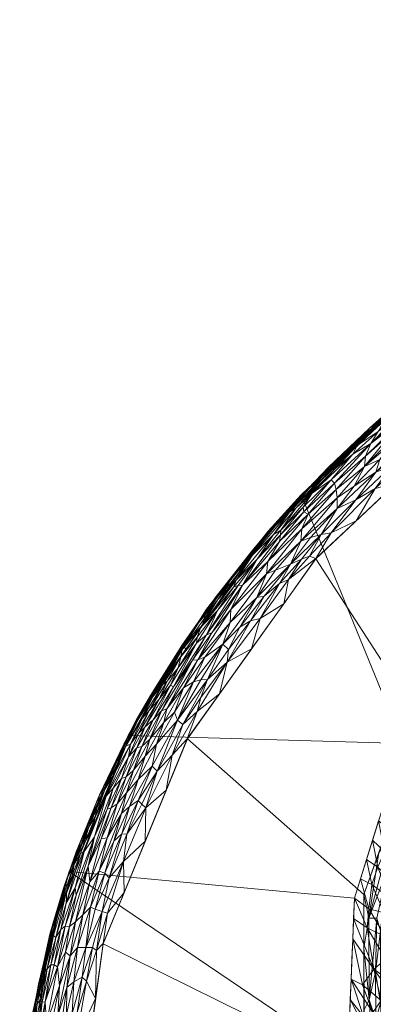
# Model space of a CAD drawing. Header units: millimetres. Extents: x -277 to 277, y 0 to 425.
# Tile 27 of 256: x -277 to -212, y 242 to 425. Entities that reach past the tile are written whole.
import ezdxf

# ---------------------------------------------------------------- set-up
doc = ezdxf.new("R2010")
doc.units = ezdxf.units.MM
doc.layers.add('A-GENM', color=13, linetype='Continuous')

# ---------------------------------------------------------------- blocks, each defined once
blk = doc.blocks.new('MODEL_CCAS0479-0080410R0 - MODEL_CCAS0479-0080410R0-461785-Preview')
at = {"layer": 'A-GENM', "lineweight": 9}
mesh = blk.add_polyface(dxfattribs=at)
corners = [(0, -425, -17), (0, -392.32, -17), (30.15, -390.89, -17), (60.03, -386.58, -17), (89.32, -379.29, -17), (117.63, -368.84, -17), (144.45, -355, -17), (169, -337.46, -17), (190.16, -315.96, -17), (206.27, -290.48, -17), (215.26, -261.73, -17), (216.52, -231.6, -17), (216.52, -201.42, -17), (216.52, -171.23, -17), (216.52, -141.05, -17), (216.52, -110.87, -17), (216.27, -108.67, -17), (215.52, -106.58, -17), (214.32, -104.71, -17), (212.72, -103.17, -17), (210.82, -102.02, -17), (208.71, -101.32, -17), (206.51, -101.09, -17), (0, -101.09, -17), (0, 0, -17), (27.58, -1.05, -17), (55.01, -4.22, -17), (82.11, -9.52, -17), (108.69, -16.98, -17), (134.53, -26.64, -17), (159.4, -38.56, -17), (183.05, -52.79, -17), (205.11, -69.37, -17), (225.18, -88.32, -17), (242.77, -109.57, -17), (257.34, -132.99, -17), (268.33, -158.31, -17), (275.17, -185.03, -17), (277.5, -212.5, -17), (275.17, -239.97, -17), (268.33, -266.68, -17), (257.35, -291.99, -17), (242.78, -315.42, -17), (225.19, -336.68, -17), (205.12, -355.62, -17), (183.06, -372.2, -17), (159.42, -386.43, -17), (134.54, -398.35, -17), (108.69, -408.02, -17), (82.11, -415.49, -17), (55.01, -420.78, -17), (27.58, -423.95, -17)]
mesh.append_faces([[corners[k] for k in face] for face in [(1, 51, 0)]], dxfattribs={"vtx0": -1})
mesh.append_faces([[corners[k] for k in face] for face in [(18, 33, 17), (21, 33, 20)]], dxfattribs={"vtx0": -1, "vtx1": -1})
mesh.append_faces([[corners[k] for k in face] for face in [(41, 9, 10, 40), (38, 11, 12, 37), (2, 50, 51, 1), (6, 46, 47), (13, 36, 37, 12), (14, 35, 36, 13), (34, 15, 16), (17, 33, 34, 16), (33, 18, 19), (33, 21, 22, 32), (30, 22, 23, 29), (23, 26, 27)]], dxfattribs={"vtx0": -1, "vtx2": -1})
mesh.append_faces([[corners[k] for k in face] for face in [(25, 26, 23, 24)]], dxfattribs={"vtx1": -1})
mesh.append_faces([[corners[k] for k in face] for face in [(42, 43, 9, 41), (39, 40, 11, 38), (10, 11, 40), (2, 3, 50), (19, 20, 33), (31, 32, 22, 30), (28, 29, 23, 27)]], dxfattribs={"vtx1": -1, "vtx2": -1})
mesh.append_faces([[corners[k] for k in face] for face in [(43, 44, 8, 9), (44, 45, 7, 8), (6, 7, 45, 46), (48, 49, 4, 5), (49, 50, 3, 4), (47, 48, 5, 6), (34, 35, 14, 15)]], dxfattribs={"vtx1": -1, "vtx3": -1})
mesh = blk.add_polyface(dxfattribs=at)
corners = [(0, -106), (45.03, -109.09), (89.15, -118.55), (131.19, -134.98), (125.87, -121.64), (123.86, -107.41), (125.67, -93.16), (132.11, -80.36), (143.23, -71.35), (157.26, -68.47), (171.4, -70.92), (184.25, -77.36), (195.38, -86.51), (205.14, -97.07), (213.67, -108.65), (220.76, -121.17), (226.16, -134.5), (229.71, -148.44), (231.67, -162.69), (232.38, -177.06), (231.81, -191.43), (229.07, -205.54), (223.09, -218.6), (213.47, -229.25), (213.51, -262.39), (202.26, -293.56), (182.49, -320.15), (157.23, -341.6), (128.59, -358.29), (97.87, -370.71), (65.86, -379.29), (33.1, -384.34), (0, -386), (0, -415), (41.08, -412.59), (81.58, -405.32), (120.86, -393.09), (158.16, -375.72), (192.47, -353), (222.45, -324.82), (246.33, -291.32), (261.99, -253.27), (267.5, -212.5), (261.99, -171.73), (246.33, -133.68), (222.45, -100.18), (192.47, -72), (158.16, -49.28), (120.86, -31.91), (81.58, -19.68), (41.08, -12.41), (0, -10), (0, -59.5), (12.37, -64.63), (17.5, -77), (12.37, -89.37), (0, -94.5), (85, -77), (90.13, -64.63), (102.5, -59.5), (114.87, -64.63), (120, -77), (114.87, -89.37), (102.5, -94.5), (90.13, -89.37)]
mesh.append_faces([[corners[k] for k in face] for face in [(55, 1, 54)]], dxfattribs={"vtx0": -1, "vtx1": -1})
mesh.append_faces([[corners[k] for k in face] for face in [(57, 54, 1, 64)]], dxfattribs={"vtx0": -1, "vtx1": -1, "vtx2": -1})
mesh.append_faces([[corners[k] for k in face] for face in [(24, 40, 41, 23), (43, 19, 20, 42), (26, 38, 39, 25), (27, 37, 38, 26), (40, 24, 25, 39), (44, 16, 17), (45, 13, 14), (61, 7, 8, 60), (37, 27, 28, 36), (36, 28, 29, 35), (2, 63, 64, 1), (35, 29, 30), (59, 48, 49, 58), (58, 53, 54, 57)]], dxfattribs={"vtx0": -1, "vtx2": -1})
mesh.append_faces([[corners[k] for k in face] for face in [(2, 4, 5, 63), (48, 59, 60, 8), (58, 49, 50, 53)]], dxfattribs={"vtx0": -1, "vtx2": -1, "vtx3": -1})
mesh.append_faces([[corners[k] for k in face] for face in [(33, 34, 31, 32), (0, 1, 55, 56)]], dxfattribs={"vtx1": -1})
mesh.append_faces([[corners[k] for k in face] for face in [(21, 22, 42), (20, 21, 42), (17, 18, 44), (14, 15, 45), (11, 12, 46), (9, 10, 47)]], dxfattribs={"vtx1": -1, "vtx2": -1})
mesh.append_faces([[corners[k] for k in face] for face in [(41, 42, 22, 23), (18, 19, 43, 44), (15, 16, 44, 45), (12, 13, 45, 46), (10, 11, 46, 47), (8, 9, 47, 48), (62, 63, 5, 6), (34, 35, 30, 31), (61, 62, 6, 7)]], dxfattribs={"vtx1": -1, "vtx3": -1})
mesh.append_faces([[corners[k] for k in face] for face in [(2, 3, 4), (51, 52, 53, 50)]], dxfattribs={"vtx2": -1})
mesh = blk.add_polyface(dxfattribs=at)
corners = [(0, -425, -10), (0, -425, -17), (27.58, -423.95, -17), (55.01, -420.78, -17), (82.11, -415.49, -17), (108.69, -408.02, -17), (134.54, -398.35, -17), (159.42, -386.43, -17), (183.06, -372.2, -17), (205.12, -355.62, -17), (225.19, -336.68, -17), (242.78, -315.42, -17), (257.35, -291.99, -17), (268.33, -266.68, -17), (275.17, -239.97, -17), (277.5, -212.5, -17), (277.5, -212.5, -15.25), (277.5, -212.5, -13.5), (277.5, -212.5, -11.75), (277.5, -212.5, -10), (271.89, -255.02, -10), (255.86, -294.78, -10), (231.29, -329.92, -10), (200.3, -359.57, -10), (164.71, -383.52, -10), (125.93, -401.86, -10), (85.02, -414.78, -10), (42.82, -422.46, -10), (274.34, -236.41, -10), (145.32, -392.69, -10), (182.51, -371.54, -10), (105.47, -408.32, -10), (243.57, -312.35, -10), (263.87, -274.9, -10), (215.8, -344.74, -10)]
mesh.append_faces([[corners[k] for k in face] for face in [(0, 2, 27), (27, 3, 26), (29, 7, 24), (31, 5, 25), (6, 25, 5), (5, 31, 4), (26, 4, 31), (21, 12, 33), (11, 22, 10), (13, 33, 12), (9, 23, 8), (12, 21, 11), (23, 9, 34), (10, 34, 9)]], dxfattribs={"vtx0": -1, "vtx1": -1})
mesh.append_faces([[corners[k] for k in face] for face in [(28, 14, 17)]], dxfattribs={"vtx0": -1, "vtx1": -1, "vtx2": -1})
mesh.append_faces([[corners[k] for k in face] for face in [(13, 20, 33), (10, 22, 34), (26, 3, 4), (14, 28, 20), (11, 21, 32), (20, 13, 14)]], dxfattribs={"vtx0": -1, "vtx2": -1})
mesh.append_faces([[corners[k] for k in face] for face in [(16, 17, 14, 15)]], dxfattribs={"vtx1": -1})
mesh.append_faces([[corners[k] for k in face] for face in [(30, 24, 8), (23, 30, 8), (7, 8, 24), (2, 3, 27), (6, 7, 29), (29, 25, 6), (32, 22, 11)]], dxfattribs={"vtx1": -1, "vtx2": -1})
mesh.append_faces([[corners[k] for k in face] for face in [(0, 1, 2), (18, 19, 28, 17)]], dxfattribs={"vtx2": -1})
mesh = blk.add_polyface(dxfattribs=at)
corners = [(0, -386, 0), (33.1, -384.34, 0), (65.86, -379.3, 0), (97.87, -370.72, 0), (128.6, -358.3, 0), (157.24, -341.62, 0), (182.5, -320.17, 0), (202.28, -293.57, 0), (213.53, -262.4, 0), (213.47, -229.25), (209.94, -230.52, -1.27), (208.49, -230.16, -5), (209.57, -238.05, -5), (209.93, -246, -5), (207.41, -266.94, -5), (200.22, -286.77, -5), (189.24, -304.77, -5), (175.38, -320.66, -4.99), (159.37, -334.4, -4.98), (141.8, -346.06, -4.98), (123.09, -355.8, -4.99), (103.56, -363.75, -4.99), (83.44, -370.07, -5), (62.9, -374.85, -5), (42.08, -378.21, -5), (21.08, -380.19, -5), (0, -380.85, -5), (0, -381.01, -3.64), (0, -381.44, -2.37), (0, -382.23, -1.27), (0, -383.34, -0.51), (0, -384.62, -0.11), (22.69, -381.98, -0.85), (23.27, -384.83, 0), (210.43, -242.23, -2.38), (12.89, -380.95, -2.97), (12.73, -383.71, -0.27), (213.51, -252.44, 0), (211.08, -258.04, -0.76), (168.89, -328.51, -1.05), (114.33, -361.04, -1.14), (73.8, -373.89, -1.22), (196.43, -296.49, -1.2), (27.89, -383.04, -0.2), (45.49, -379.09, -1.3), (49.48, -381.82, 0), (40.89, -381.74, -0.19), (55.6, -378.99, -0.36), (27.64, -380.24, -2.51), (212.61, -257.99, -0.13), (207.91, -277.98, 0), (212.53, -242.85, -0.41), (208.54, -272.94, -0.35), (207.39, -270.04, -2.02), (151.53, -340.9, -1.74), (94.09, -367.8, -1.8), (183.48, -313.29, -1.74), (34.46, -381.06, -0.79), (133.23, -351.61, -1.87), (209.64, -256.54, -2.96), (59.71, -376.56, -1.54), (50.75, -377.3, -2.99), (142.92, -349.96, 0), (134.21, -353.08, -0.36), (148.39, -344.95, -0.35), (161.04, -336.37, -0.29), (169.87, -330.89, 0), (203.9, -286.22, -0.18), (204.07, -281.64, -1.17), (203.37, -280.53, -2.92), (197.89, -292.01, -2.83), (190.98, -303.11, -2.56), (197.52, -297.88, -0.19), (192.39, -306.87, 0), (190.09, -306.89, -0.66), (180.87, -318.5, -0.38), (68.7, -374.02, -2.8), (81.9, -370.93, -2.55), (11.43, -382.24, -1.09), (39.35, -379.01, -2.61), (18.91, -381.24, -1.82), (182.31, -312.72, -4.99), (179.38, -316.86, -3.17), (169.36, -326.61, -2.9), (175.73, -321.46, -1.74), (185.63, -309.71, -3.31), (161.23, -333.75, -2.05), (150.59, -340.23, -4.98), (146.62, -343.34, -3.16), (155.39, -337.48, -3.27), (142.52, -346.5, -1.81), (137.5, -348.69, -3.24), (128.12, -353.58, -3.25), (115.61, -359.35, -2.94), (123.28, -356.52, -1.84), (132.45, -350.93, -4.98), (124.13, -357.43, -0.66), (113.24, -364.51, 0), (115.38, -362.24, -0.25), (102.39, -366.37, -0.61), (87.2, -371.49, -0.48), (105.45, -363.7, -2.14), (81.87, -375.01, 0), (93.5, -366.91, -4.99), (98.8, -365.58, -3.32), (89.67, -368.47, -3.35), (162.46, -332.18, -3.41), (167.37, -327.53, -4.99), (194.73, -295.77, -5), (73.11, -375.84, -0.23), (106.87, -362.68, -3.45), (113.33, -359.77, -4.99), (203.81, -276.85, -5), (206.22, -272.03, -3.46), (106.76, -366.19, -0.12), (97.42, -369.21, -0.18), (89.87, -372.86, 0), (73.17, -372.46, -5), (127.34, -357.26, -0.15), (158.21, -337, -1.03), (209.22, -230.34, -3.14), (10.54, -380.52, -5), (11.64, -385.42, 0), (31.58, -379.2, -5), (211.36, -247.95, -1.19), (210.42, -255.66, -1.67), (211.28, -239.17, -1.05), (211.7, -229.89, -0.64), (213.49, -240.85, 0), (210.72, -270.19, 0), (209.08, -267.2, -0.96), (208.67, -256.47, -5), (52.49, -376.53, -5), (170.5, -329.1, -0.19), (205.09, -285.78, 0), (201, -289.47, -0.74), (200.45, -288.44, -1.69), (197.34, -300.22, 0), (188.11, -311.55, -0.1), (59.72, -375.84, -2.79), (83.56, -371.34, -1.28), (64.07, -378.07, -0.16), (63.31, -376.87, -0.69), (192.87, -304.93, -0.17), (187.45, -313.52, 0)]
mesh.append_faces([[corners[k] for k in face] for face in [(13, 34, 12), (30, 78, 29), (28, 35, 27), (19, 88, 87), (103, 104, 21), (5, 64, 62), (62, 63, 4), (137, 143, 73), (29, 78, 28), (81, 85, 16), (87, 89, 18), (20, 92, 95), (16, 71, 108), (8, 49, 129), (2, 141, 45)]], dxfattribs={"vtx0": -1, "vtx1": -1})
mesh.append_faces([[corners[k] for k in face] for face in [(51, 128, 127), (57, 79, 48), (34, 13, 59), (67, 50, 52), (82, 17, 83), (44, 46, 47), (75, 74, 56), (142, 47, 141), (52, 130, 68), (44, 47, 60), (96, 58, 94), (35, 28, 78), (36, 32, 78), (124, 51, 126), (130, 49, 38), (34, 120, 12), (69, 15, 70), (89, 88, 54), (56, 85, 82), (2, 109, 141), (39, 65, 133), (86, 106, 89), (125, 59, 53), (88, 19, 91), (49, 130, 52), (23, 139, 76), (32, 43, 57), (45, 141, 47), (49, 51, 38), (24, 79, 61), (36, 31, 122), (33, 43, 36), (25, 35, 48), (36, 78, 30), (32, 36, 43), (100, 99, 55), (76, 41, 77), (60, 41, 76), (57, 43, 46), (142, 141, 109), (80, 78, 32), (35, 121, 27), (42, 72, 135), (47, 46, 45), (20, 93, 92), (1, 46, 43), (51, 124, 38), (52, 129, 49), (49, 37, 51), (68, 53, 69), (68, 67, 52), (69, 113, 112), (65, 64, 5), (101, 110, 104), (40, 99, 98), (74, 72, 42), (56, 82, 84), (32, 57, 48), (57, 46, 44), (58, 63, 90), (96, 118, 63), (125, 124, 34), (113, 53, 59), (44, 60, 61), (76, 139, 60), (44, 61, 79), (40, 96, 94), (58, 90, 91), (62, 64, 63), (119, 86, 54), (54, 64, 119), (7, 67, 72), (65, 66, 133), (130, 53, 68), (68, 135, 67), (136, 68, 69), (136, 135, 68), (42, 70, 71), (70, 108, 71), (42, 71, 74), (138, 74, 75), (56, 74, 71), (138, 73, 143), (138, 75, 6), (39, 75, 84), (76, 77, 117), (104, 55, 101), (100, 55, 140), (35, 78, 80), (44, 79, 57), (79, 123, 48), (80, 48, 35), (80, 32, 48), (81, 82, 85), (16, 85, 71), (83, 84, 82), (39, 83, 86), (83, 107, 106), (56, 84, 75), (84, 83, 39), (71, 85, 56), (65, 39, 119), (54, 88, 90), (106, 18, 89), (91, 90, 88), (86, 89, 54), (89, 87, 88), (90, 64, 54), (64, 90, 63), (58, 91, 92), (91, 95, 92), (94, 92, 93), (92, 94, 58), (40, 93, 101), (93, 111, 110), (63, 58, 96), (94, 93, 40), (101, 55, 99), (40, 98, 96), (118, 96, 98), (99, 114, 98), (97, 98, 114), (77, 41, 140), (99, 115, 114), (40, 101, 99), (105, 104, 103), (110, 21, 104), (77, 55, 105), (104, 105, 55), (77, 105, 22), (106, 86, 83), (41, 109, 100), (110, 101, 93), (14, 113, 59), (53, 113, 69), (3, 114, 115), (115, 99, 100), (109, 102, 100), (100, 116, 115), (118, 4, 63), (4, 118, 98), (86, 119, 39), (65, 119, 64), (38, 124, 125), (10, 34, 126), (130, 38, 125), (59, 125, 34), (124, 126, 34), (51, 127, 126), (53, 130, 125), (133, 75, 39), (75, 133, 6), (67, 135, 72), (70, 42, 136), (135, 136, 42), (70, 136, 69), (74, 138, 143), (139, 61, 60), (132, 61, 139), (77, 140, 55), (140, 41, 100), (60, 47, 142), (142, 41, 60), (41, 142, 109), (143, 72, 74), (137, 72, 143)]], dxfattribs={"vtx0": -1, "vtx1": -1, "vtx2": -1})
mesh.append_faces([[corners[k] for k in face] for face in [(79, 24, 123), (49, 8, 37), (98, 97, 4), (65, 5, 66), (113, 14, 112), (91, 19, 95), (109, 2, 102), (83, 17, 107), (70, 15, 108), (93, 20, 111), (114, 3, 97), (34, 10, 120), (35, 25, 121), (51, 37, 128), (52, 50, 129), (59, 13, 131)]], dxfattribs={"vtx0": -1, "vtx2": -1})
mesh.append_faces([[corners[k] for k in face] for face in [(26, 27, 121), (11, 12, 120), (9, 127, 128)]], dxfattribs={"vtx1": -1})
mesh.append_faces([[corners[k] for k in face] for face in [(33, 1, 43), (117, 23, 76), (30, 31, 36), (1, 45, 46), (122, 33, 36), (127, 10, 126), (131, 14, 59), (134, 50, 67, 7), (132, 24, 61), (81, 17, 82), (66, 6, 133), (22, 117, 77), (102, 116, 100), (103, 22, 105), (107, 18, 106), (111, 21, 110), (112, 15, 69), (116, 3, 115), (123, 25, 48), (23, 132, 139), (137, 7, 72), (6, 144, 138), (144, 73, 138)]], dxfattribs={"vtx1": -1, "vtx2": -1})
mesh.append_faces([[corners[k] for k in face] for face in [(31, 0, 122)]], dxfattribs={"vtx2": -1})
mesh = blk.add_polyface(dxfattribs=at)
corners = [(206.63, -241.54, -50.7), (210.29, -242.74, -40.73), (211.64, -248.56, -35.86), (205.38, -236.54, -53.87), (190.35, -249.98, -80.15), (197.19, -256.22, -66.77), (195.9, -259.49, -67.75), (198.4, -252.99, -65.72), (200.84, -251.26, -61.58), (204.57, -257.78, -51.37), (202.44, -259.75, -55.14), (209.45, -250.39, -41.89), (203.43, -247.89, -57.12), (205.34, -244.02, -53.53), (212.93, -256.21, -29.19), (212.57, -259.77, -28.66), (209.48, -254.54, -40.48), (211.83, -240.5, -35.94), (213.78, -245.64, -28.98), (206.54, -234.22, -50.81), (216.05, -242.9, -17), (215.89, -246.67, -17), (213.58, -239.71, -29.72), (201.1, -237.35, -63.4), (199.6, -232.18, -66.47), (215.58, -254.2, -17), (209.75, -234.67, -42.08), (198.58, -239.59, -68.25), (215.42, -257.97, -17), (197.36, -242.43, -70.17), (205.6, -255, -50.14), (190.84, -235.29, -82.07), (215.73, -250.43, -17), (193.38, -249.62, -75.45), (193.68, -242.96, -76.47), (194.39, -247.06, -74.43), (209.71, -259, -37.93), (212.38, -235.67, -33.84), (216.21, -239.13, -17)]
mesh.append_faces([[corners[k] for k in face] for face in [(28, 2, 25)]], dxfattribs={"vtx0": -1, "vtx1": -1})
mesh.append_faces([[corners[k] for k in face] for face in [(0, 1, 2), (1, 0, 3), (4, 5, 6), (7, 8, 9), (7, 10, 5), (11, 12, 13), (14, 15, 16), (1, 17, 18), (2, 11, 13), (2, 14, 11), (19, 1, 3), (0, 23, 24), (1, 19, 17), (25, 2, 18), (26, 22, 17), (23, 0, 13), (2, 13, 0), (27, 13, 12), (27, 12, 29), (27, 23, 13), (9, 8, 30), (31, 27, 29), (28, 14, 2), (16, 11, 14), (16, 12, 11), (12, 16, 30), (21, 18, 17), (12, 8, 29), (33, 7, 5), (7, 9, 10), (34, 8, 35), (33, 35, 7), (36, 30, 16), (30, 8, 12), (17, 22, 21), (20, 22, 37), (29, 34, 31), (34, 29, 8), (1, 18, 2), (7, 35, 8), (4, 33, 5)]], dxfattribs={"vtx0": -1, "vtx1": -1, "vtx2": -1})
mesh.append_faces([[corners[k] for k in face] for face in [(37, 38, 20)]], dxfattribs={"vtx0": -1, "vtx2": -1})
mesh.append_faces([[corners[k] for k in face] for face in [(20, 21, 22), (32, 25, 18, 21)]], dxfattribs={"vtx1": -1, "vtx2": -1})
mesh = blk.add_polyface(dxfattribs=at)
corners = [(274.08, -235.76, -4.37), (272.75, -242.47, -4.07), (273.33, -242.41, -4.92), (274.28, -242.08, -6.83), (275.15, -238.78, -7.91), (275.74, -232.82, -6.93), (274.76, -236.25, -5.67), (272.9, -249.69, -7.52), (271.82, -237.07, -2.18), (270.42, -239.94, -1.53), (270.08, -245.46, -2.02), (273.38, -236.83, -3.65), (268.75, -245.14, -1.15), (268.13, -250.99, -1.56), (268.78, -240.17, -0.72), (267.45, -246.19, -0.67), (267, -235.31, -0.07), (263.38, -243.08), (265.08, -246.29, -0.09), (274, -245.76, -8.76), (273.57, -242.3, -10), (275.75, -236.04, -9.05), (273.77, -242.72, -5.88), (272.92, -247.99, -6.4), (269.93, -237.26, -1.01), (269.37, -234.3, -0.59), (267.76, -240.27, -0.39), (271.16, -233.24, -1.36), (272.53, -238.41, -3), (266.82, -240.47, -0.18), (265.86, -247.05, -0.26), (268.58, -232.04, -0.27), (264.75, -232.89), (270.44, -248.96, -2.98), (272.39, -248.6, -5.55), (271.73, -249.31, -4.68), (271.12, -249.34, -3.85), (272.73, -248.66, -10), (274.41, -235.94, -10)]
mesh.append_faces([[corners[k] for k in face] for face in [(17, 16, 32)]], dxfattribs={"vtx0": -1, "vtx1": -1})
mesh.append_faces([[corners[k] for k in face] for face in [(0, 1, 2), (3, 4, 5), (2, 6, 0), (3, 7, 4), (5, 6, 3), (8, 9, 10), (11, 1, 0), (12, 13, 9), (13, 10, 9), (14, 15, 12), (16, 17, 18), (19, 20, 21), (21, 4, 19), (19, 4, 7), (22, 6, 2), (22, 23, 3), (9, 24, 12), (14, 25, 26), (9, 27, 24), (28, 8, 10), (9, 8, 27), (24, 14, 12), (25, 14, 24), (29, 30, 26), (26, 31, 29), (28, 10, 33), (28, 33, 1), (16, 18, 29), (26, 30, 15), (30, 29, 18), (16, 29, 31), (34, 23, 22), (3, 23, 7), (2, 34, 22), (6, 22, 3), (34, 2, 35), (1, 35, 2), (36, 1, 33), (28, 1, 11), (15, 14, 26)]], dxfattribs={"vtx0": -1, "vtx1": -1, "vtx2": -1})
mesh.append_faces([[corners[k] for k in face] for face in [(21, 20, 38)]], dxfattribs={"vtx0": -1, "vtx2": -1})
mesh.append_faces([[corners[k] for k in face] for face in [(37, 20, 19)]], dxfattribs={"vtx1": -1, "vtx2": -1})
mesh = blk.add_polyface(dxfattribs=at)
corners = [(271.73, -249.31, -4.68), (272.75, -242.47, -4.07), (271.12, -249.34, -3.85), (271.49, -256.05, -8.46), (274, -245.76, -8.76), (272.9, -249.69, -7.52), (263.22, -252.02, -0.04), (261.17, -258.96, -0.03), (262.16, -259.25, -0.17), (269.03, -256.54, -3.56), (270.44, -248.96, -2.98), (271.22, -254.82, -6.32), (270.44, -258.82, -7.3), (263.96, -252.57, -0.15), (265.22, -252.56, -0.44), (265.86, -247.05, -0.26), (266.74, -252.56, -1.02), (264.34, -260.03, -0.9), (268.26, -256.48, -2.75), (268.98, -251.7, -2.28), (268.71, -263.26, -6.28), (270.77, -254.44, -5.21), (262, -253.28), (258.08, -262.79), (271.21, -257.4, -9.26), (271.89, -255.03, -10), (272.73, -248.66, -10), (272.92, -247.99, -6.4), (272.39, -248.6, -5.55), (263.47, -259.68, -0.53), (265.75, -258.65, -1.39), (267.45, -246.19, -0.67), (268.13, -250.99, -1.56), (268.75, -245.14, -1.15), (267.1, -257.36, -2.01), (270.08, -245.46, -2.02), (265.08, -246.29, -0.09), (263.38, -243.08), (269.84, -255.93, -4.37), (268.87, -260.77, -5.05)]
mesh.append_faces([[corners[k] for k in face] for face in [(22, 6, 37)]], dxfattribs={"vtx0": -1, "vtx1": -1})
mesh.append_faces([[corners[k] for k in face] for face in [(0, 1, 2), (3, 4, 5), (6, 7, 8), (9, 2, 10), (5, 11, 12), (13, 14, 15), (16, 14, 17), (18, 9, 10), (18, 10, 19), (20, 11, 21), (3, 5, 12), (26, 4, 24), (11, 5, 27), (27, 28, 11), (14, 29, 17), (30, 16, 17), (6, 8, 13), (31, 15, 14), (30, 32, 16), (16, 32, 33), (18, 19, 34), (34, 32, 30), (35, 32, 19), (16, 33, 31), (16, 31, 14), (29, 14, 8), (36, 37, 6), (34, 19, 32), (19, 10, 35), (22, 7, 6), (13, 36, 6), (36, 13, 15), (13, 8, 14), (0, 21, 28), (0, 38, 21), (28, 21, 11), (2, 9, 38), (38, 0, 2), (38, 39, 21), (3, 24, 4)]], dxfattribs={"vtx0": -1, "vtx1": -1, "vtx2": -1})
mesh.append_faces([[corners[k] for k in face] for face in [(7, 22, 23), (24, 25, 26)]], dxfattribs={"vtx0": -1, "vtx2": -1})
mesh = blk.add_polyface(dxfattribs=at)
corners = [(209.48, -254.54, -40.48), (212.57, -259.77, -28.66), (209.71, -259, -37.93), (204.08, -269.25, -46.16), (198.94, -266.41, -58.75), (201.37, -262.98, -55.79), (202.96, -273.06, -45.98), (208.73, -261.81, -39.17), (210.9, -267.47, -29.04), (207.09, -263.85, -42.3), (188.77, -260.09, -78.92), (184.65, -253.97, -87.1), (192.56, -260.5, -72.89), (195.28, -267.54, -64.82), (202.44, -259.75, -55.14), (197.19, -256.22, -66.77), (195.9, -259.49, -67.75), (205.9, -267.04, -43.29), (209.65, -270.4, -30.61), (208.42, -274.23, -30.89), (205.6, -255, -50.14), (212.04, -264.24, -27.68), (214.14, -265.33, -17), (215.42, -257.97, -17), (215.26, -261.73, -17), (212.93, -256.21, -29.19), (189.31, -253.62, -80.59), (191.73, -273.28, -67.39), (188.72, -263.89, -77.28), (196.31, -273.57, -59.21), (201.63, -276.73, -46.06), (210.77, -276.11, -17), (207.98, -277.86, -28.56), (211.89, -272.51, -17), (204.57, -257.78, -51.37), (213.02, -268.92, -17), (187.44, -273.91, -73.7), (185.99, -266.35, -80.04)]
mesh.append_faces([[corners[k] for k in face] for face in [(35, 21, 22)]], dxfattribs={"vtx0": -1, "vtx1": -1})
mesh.append_faces([[corners[k] for k in face] for face in [(0, 1, 2), (3, 4, 5), (3, 6, 4), (7, 8, 9), (10, 11, 12), (13, 12, 4), (14, 5, 15), (5, 16, 15), (17, 18, 19), (7, 20, 2), (21, 1, 22), (21, 2, 1), (24, 1, 25), (16, 12, 26), (12, 16, 4), (5, 4, 16), (13, 10, 12), (6, 13, 4), (27, 28, 29), (30, 13, 6), (3, 5, 17), (14, 17, 5), (31, 19, 18), (6, 3, 32), (9, 17, 14), (9, 14, 34), (9, 34, 7), (20, 7, 34), (3, 17, 19), (18, 17, 9), (18, 9, 8), (7, 2, 21), (18, 8, 33), (35, 8, 21), (7, 21, 8), (27, 36, 37), (37, 28, 27), (29, 13, 30), (13, 29, 28), (28, 10, 13)]], dxfattribs={"vtx0": -1, "vtx1": -1, "vtx2": -1})
mesh.append_faces([[corners[k] for k in face] for face in [(23, 24, 25), (24, 22, 1), (33, 31, 18), (35, 33, 8)]], dxfattribs={"vtx1": -1, "vtx2": -1})
mesh = blk.add_polyface(dxfattribs=at)
corners = [(263.47, -259.68, -0.53), (262.16, -259.25, -0.17), (260.86, -265.53, -0.34), (262.72, -266.77, -1.19), (264.47, -264.79, -1.81), (265.75, -258.65, -1.39), (271.49, -256.05, -8.46), (270.44, -258.82, -7.3), (268.6, -265.48, -8.37), (261.23, -272.97, -1.68), (264.79, -267.67, -2.85), (267.1, -257.36, -2.01), (262.35, -272.76, -2.4), (264.34, -260.03, -0.9), (268.87, -260.77, -5.05), (266.22, -270.06, -5.97), (268.71, -263.26, -6.28), (266.26, -271.99, -8.4), (266.98, -270.35, -9.21), (267.46, -267.9, -7.14), (271.21, -257.4, -9.26), (269.27, -263.77, -9.19), (267.87, -264.97, -10), (261.17, -258.96, -0.03), (258.08, -262.79), (258.23, -268.53, -0.06), (261.68, -266.38, -0.68), (268.26, -256.48, -2.75), (267, -262.26, -3.21), (269.03, -256.54, -3.56), (263.62, -273.12, -3.76), (265.5, -270.38, -4.87), (267.19, -263.67, -3.95), (269.84, -255.93, -4.37), (254.17, -272.3), (271.22, -254.82, -6.32), (270.77, -254.44, -5.21), (260.01, -272.31, -0.91), (258.54, -273.66, -0.56), (257.56, -273.64, -0.29), (271.89, -255.03, -10)]
mesh.append_faces([[corners[k] for k in face] for face in [(40, 20, 22)]], dxfattribs={"vtx0": -1, "vtx1": -1})
mesh.append_faces([[corners[k] for k in face] for face in [(0, 1, 2), (3, 4, 5), (6, 7, 8), (9, 4, 3), (10, 11, 4), (4, 12, 10), (3, 5, 13), (14, 15, 16), (17, 18, 8), (8, 7, 19), (20, 21, 22), (23, 24, 25), (26, 13, 0), (27, 28, 29), (5, 4, 11), (30, 28, 10), (31, 32, 30), (32, 31, 14), (19, 16, 15), (33, 29, 32), (1, 25, 2), (16, 19, 7), (8, 19, 17), (16, 7, 35), (31, 15, 14), (21, 18, 22), (14, 16, 36), (8, 18, 21), (26, 3, 13), (26, 37, 3), (11, 10, 27), (26, 0, 2), (26, 2, 38), (39, 2, 25), (21, 6, 8), (6, 21, 20), (1, 23, 25), (32, 29, 28), (14, 33, 32), (32, 28, 30), (10, 28, 27)]], dxfattribs={"vtx0": -1, "vtx1": -1, "vtx2": -1})
mesh.append_faces([[corners[k] for k in face] for face in [(24, 34, 25)]], dxfattribs={"vtx1": -1, "vtx2": -1})
mesh = blk.add_polyface(dxfattribs=at)
corners = [(257.73, -284.3, -2.75), (260.48, -278.54, -2.85), (259.37, -279.29, -2.21), (265.5, -270.38, -4.87), (261.4, -280.66, -5.04), (263.37, -277.11, -5.82), (261.68, -266.38, -0.68), (258.54, -273.66, -0.56), (260.01, -272.31, -0.91), (260.11, -284.45, -5.85), (262.64, -280.94, -8.88), (266.26, -271.99, -8.4), (264.95, -274.94, -7.64), (257.56, -273.64, -0.29), (258.23, -268.53, -0.06), (254.05, -278.54, -0.06), (261.24, -278.28, -3.48), (258.59, -283.94, -3.39), (263.62, -273.12, -3.76), (264.79, -267.67, -2.85), (267.46, -267.9, -7.14), (264.66, -274.9, -6.7), (260.24, -285.7, -7.78), (259.85, -284.86, -10), (263.86, -274.92, -10), (261.69, -281.91, -6.76), (255.45, -279.86, -0.44), (262.35, -272.76, -2.4), (260.12, -282.15, -4.18), (254.17, -272.3), (250.25, -281.81), (254.82, -279.19, -0.22), (266.22, -270.06, -5.97), (266.98, -270.35, -9.21), (267.87, -264.97, -10), (257.67, -281.3, -1.69), (261.23, -272.97, -1.68), (258.58, -277.45, -1.24), (262.72, -266.77, -1.19), (264.47, -264.79, -1.81), (257.09, -278.74, -0.82), (255.49, -283.81, -1.15), (260.86, -265.53, -0.34)]
mesh.append_faces([[corners[k] for k in face] for face in [(34, 33, 24)]], dxfattribs={"vtx0": -1, "vtx1": -1})
mesh.append_faces([[corners[k] for k in face] for face in [(0, 1, 2), (3, 4, 5), (6, 7, 8), (4, 9, 5), (10, 11, 12), (13, 14, 15), (16, 1, 17), (16, 18, 19), (3, 18, 4), (12, 20, 21), (10, 12, 22), (22, 12, 25), (21, 25, 12), (7, 13, 26), (27, 2, 1), (21, 5, 25), (18, 28, 4), (29, 15, 14), (13, 31, 26), (5, 21, 32), (20, 32, 21), (32, 3, 5), (24, 33, 10), (35, 2, 36), (1, 19, 27), (37, 38, 8), (27, 36, 2), (36, 27, 39), (37, 36, 38), (37, 40, 41), (8, 40, 37), (37, 35, 36), (40, 8, 7), (42, 13, 7), (7, 26, 40), (31, 13, 15), (1, 16, 19), (18, 16, 28), (33, 11, 10), (12, 11, 20)]], dxfattribs={"vtx0": -1, "vtx1": -1, "vtx2": -1})
mesh.append_faces([[corners[k] for k in face] for face in [(10, 23, 24)]], dxfattribs={"vtx0": -1, "vtx2": -1})
mesh.append_faces([[corners[k] for k in face] for face in [(29, 30, 15)]], dxfattribs={"vtx1": -1, "vtx2": -1})
mesh = blk.add_polyface(dxfattribs=at)
corners = [(255.5, -294.91, -7.77), (258.15, -290.34, -8.9), (260.24, -285.7, -7.78), (255.84, -294.81, -10), (259.85, -284.86, -10), (257.73, -284.3, -2.75), (259.37, -279.29, -2.21), (256.35, -285.54, -2.14), (260.12, -282.15, -4.18), (258.59, -283.94, -3.39), (257.25, -287.98, -4.1), (252.04, -290.37, -1.1), (250.69, -294.35, -1.51), (254.17, -288.12, -1.58), (256.91, -290.34, -5.34), (255.39, -292.36, -4.63), (251.95, -285.33, -0.23), (249.18, -288.31, -0.06), (247.19, -294.01, -0.22), (255.73, -289.68, -3.38), (254.79, -289.9, -2.63), (257.75, -289.97, -6.63), (261.69, -281.91, -6.76), (255.49, -283.81, -1.15), (257.67, -281.3, -1.69), (263.37, -277.11, -5.82), (260.11, -284.45, -5.85), (262.64, -280.94, -8.88), (248.17, -294.82, -0.57), (252.9, -286.24, -0.6), (254.05, -278.54, -0.06), (250.25, -281.81), (261.24, -278.28, -3.48), (257.09, -278.74, -0.82), (261.4, -280.66, -5.04), (246.34, -291.32), (254.21, -293.5, -3.92), (260.48, -278.54, -2.85), (255.45, -279.86, -0.44), (254.82, -279.19, -0.22), (253.33, -291.26, -2.08), (258.58, -277.45, -1.24)]
mesh.append_faces([[corners[k] for k in face] for face in [(0, 1, 2), (5, 6, 7), (8, 9, 10), (11, 12, 13), (14, 10, 15), (16, 17, 18), (19, 5, 20), (2, 21, 0), (2, 22, 21), (23, 11, 13), (24, 23, 13), (25, 26, 22), (27, 1, 4), (2, 1, 27), (28, 11, 29), (30, 31, 17), (32, 9, 8), (23, 33, 29), (14, 21, 26), (22, 26, 21), (34, 10, 14), (26, 34, 14), (16, 30, 17), (34, 8, 10), (36, 10, 19), (9, 37, 5), (7, 24, 13), (29, 16, 28), (38, 39, 16), (9, 5, 19), (20, 5, 7), (6, 24, 7), (7, 40, 20), (12, 40, 13), (24, 41, 23), (11, 23, 29), (29, 33, 38), (29, 38, 16), (40, 7, 13), (39, 30, 16), (9, 19, 10)]], dxfattribs={"vtx0": -1, "vtx1": -1, "vtx2": -1})
mesh.append_faces([[corners[k] for k in face] for face in [(3, 4, 1), (31, 35, 17)]], dxfattribs={"vtx1": -1, "vtx2": -1})
mesh = blk.add_polyface(dxfattribs=at)
corners = [(248.17, -294.82, -0.57), (248.74, -296.28, -1.1), (252.04, -290.37, -1.1), (253.43, -296.58, -5.19), (254.71, -295.15, -6.04), (256.91, -290.34, -5.34), (251.95, -285.33, -0.23), (247.19, -294.01, -0.22), (258.15, -290.34, -8.9), (253.16, -299.4, -8.89), (255.84, -294.81, -10), (251.56, -298.74, -4.32), (254.21, -293.5, -3.92), (249.45, -301.33, -3.68), (250.09, -302.03, -4.99), (251.11, -296.53, -2.6), (252.71, -294.87, -3.16), (254.79, -289.9, -2.63), (243.81, -302.33, -0.63), (245.2, -301.96, -1.05), (250.12, -296.92, -2.05), (245.35, -305.97, -2.63), (249.69, -303.59, -10), (250.27, -303.82, -7.76), (255.5, -294.91, -7.77), (252.81, -299.11, -6.83), (257.75, -289.97, -6.63), (250.91, -301.47, -5.78), (242.6, -302.37, -0.32), (249.18, -288.31, -0.06), (244.51, -296.44, -0.05), (246.34, -291.32), (243.85, -299.03, -0.16), (240.37, -299.7), (255.39, -292.36, -4.63), (248.92, -301.02, -2.98), (257.25, -287.98, -4.1), (255.73, -289.68, -3.38), (250.69, -294.35, -1.51), (247.07, -300.81, -1.61), (253.33, -291.26, -2.08)]
mesh.append_faces([[corners[k] for k in face] for face in [(10, 9, 22)]], dxfattribs={"vtx0": -1, "vtx1": -1})
mesh.append_faces([[corners[k] for k in face] for face in [(0, 1, 2), (3, 4, 5), (0, 6, 7), (8, 9, 10), (11, 12, 13), (3, 11, 14), (15, 16, 17), (0, 18, 19), (15, 20, 21), (23, 9, 24), (8, 24, 9), (24, 25, 23), (25, 26, 4), (25, 24, 26), (4, 27, 25), (28, 0, 7), (29, 30, 7), (31, 30, 29), (32, 7, 30), (27, 4, 3), (5, 4, 26), (3, 5, 34), (34, 12, 11), (16, 35, 13), (3, 34, 11), (12, 34, 36), (37, 16, 12), (38, 39, 20), (40, 15, 17), (20, 40, 38), (38, 2, 1), (19, 39, 1), (38, 1, 39), (19, 1, 0), (12, 16, 13), (35, 16, 15), (16, 37, 17), (40, 20, 15), (28, 18, 0), (32, 28, 7)]], dxfattribs={"vtx0": -1, "vtx1": -1, "vtx2": -1})
mesh.append_faces([[corners[k] for k in face] for face in [(30, 31, 33)]], dxfattribs={"vtx0": -1, "vtx2": -1})
mesh = blk.add_polyface(dxfattribs=at)
corners = [(239.72, -308.93, -0.73), (238.69, -307.93, -0.28), (236.56, -312.09, -0.47), (247.25, -308.87, -8.86), (250.27, -303.82, -7.76), (244.23, -312.92, -7.69), (242.78, -310.67, -3.11), (248.92, -301.02, -2.98), (245.35, -305.97, -2.63), (253.16, -299.4, -8.89), (238.95, -305.57, -0.07), (243.85, -299.03, -0.16), (244.51, -296.44, -0.05), (246.62, -307.99, -10), (249.69, -303.59, -10), (247.53, -306.6, -5.49), (250.09, -302.03, -4.99), (248.04, -304.52, -4.33), (244.51, -310.26, -4.65), (244.61, -309.1, -3.84), (247.33, -307.82, -6.66), (252.81, -299.11, -6.83), (250.91, -301.47, -5.78), (241.76, -311.02, -2.51), (244.38, -306.05, -2), (249.45, -301.33, -3.68), (245.2, -301.96, -1.05), (243.08, -306.49, -1.43), (247.07, -300.81, -1.61), (240.37, -299.7), (243.82, -312.1, -5.49), (243.55, -312.38, -10), (243.81, -302.33, -0.63), (234.4, -308.08), (242.6, -302.37, -0.32), (253.43, -296.58, -5.19), (251.56, -298.74, -4.32), (250.12, -296.92, -2.05), (238.36, -312.96, -1.33), (232.78, -313.71, -0.05), (251.11, -296.53, -2.6), (234.59, -313.26, -0.23)]
mesh.append_faces([[corners[k] for k in face] for face in [(0, 1, 2), (3, 4, 5), (6, 7, 8), (4, 3, 9), (10, 11, 12), (15, 16, 17), (18, 17, 19), (5, 4, 20), (21, 22, 20), (23, 8, 24), (19, 25, 7), (26, 27, 28), (27, 26, 0), (12, 29, 10), (30, 20, 15), (9, 3, 14), (0, 26, 32), (4, 21, 20), (34, 10, 1), (22, 35, 16), (22, 16, 15), (17, 16, 36), (17, 36, 25), (22, 15, 20), (18, 30, 15), (19, 17, 25), (24, 37, 28), (24, 28, 27), (27, 38, 24), (38, 27, 0), (33, 39, 10), (17, 18, 15), (7, 6, 19), (6, 8, 23), (24, 8, 37), (7, 40, 8), (41, 1, 10), (34, 1, 0), (32, 34, 0), (34, 11, 10)]], dxfattribs={"vtx0": -1, "vtx1": -1, "vtx2": -1})
mesh.append_faces([[corners[k] for k in face] for face in [(3, 31, 13)]], dxfattribs={"vtx0": -1, "vtx2": -1})
mesh.append_faces([[corners[k] for k in face] for face in [(13, 14, 3), (29, 33, 10)]], dxfattribs={"vtx1": -1, "vtx2": -1})
mesh = blk.add_polyface(dxfattribs=at)
corners = [(231.35, -324.33, -2.34), (238.26, -315.35, -2.24), (231.64, -321.98, -1.44), (243.82, -312.1, -5.49), (244.51, -310.26, -4.65), (240.7, -315.17, -4.24), (236.09, -319.93, -3.23), (241.76, -311.02, -2.51), (238.36, -312.96, -1.33), (237.75, -319.55, -4.64), (237.28, -320.84, -5.37), (240.69, -317.26, -6.59), (233.41, -317.6, -0.76), (237.73, -321.69, -7.73), (234.23, -325.48, -6.54), (231, -329.85, -7.73), (234.59, -325.92, -8.88), (237.4, -321.17, -10), (231.26, -329.96, -10), (241.14, -317.55, -8.87), (229.01, -329.28, -3.82), (233.32, -324.72, -4.27), (247.25, -308.87, -8.86), (244.23, -312.92, -7.69), (230.33, -329.31, -5.39), (236.89, -319.86, -3.94), (242.78, -310.67, -3.11), (243.55, -312.38, -10), (239.72, -308.93, -0.73), (244.38, -306.05, -2), (247.33, -307.82, -6.66), (236.56, -312.09, -0.47), (232.02, -317.83, -0.42), (232.78, -313.71, -0.05), (234.59, -313.26, -0.23), (238.95, -305.57, -0.07), (244.61, -309.1, -3.84), (238.69, -307.93, -0.28)]
mesh.append_faces([[corners[k] for k in face] for face in [(17, 16, 18)]], dxfattribs={"vtx0": -1, "vtx1": -1})
mesh.append_faces([[corners[k] for k in face] for face in [(0, 1, 2), (3, 4, 5), (1, 6, 7), (2, 1, 8), (3, 9, 10), (10, 11, 3), (2, 8, 12), (13, 14, 15), (13, 15, 16), (17, 19, 16), (20, 21, 6), (19, 22, 23), (24, 14, 10), (23, 11, 13), (10, 21, 24), (21, 9, 25), (25, 5, 26), (13, 16, 19), (23, 13, 19), (22, 19, 27), (14, 13, 11), (6, 21, 25), (12, 8, 28), (6, 1, 0), (1, 29, 8), (14, 11, 10), (3, 11, 30), (23, 30, 11), (31, 32, 12), (33, 34, 35), (26, 5, 36), (4, 36, 5), (6, 25, 26), (5, 25, 9), (5, 9, 3), (10, 9, 21), (26, 7, 6), (1, 7, 29), (34, 32, 31), (34, 31, 37), (28, 31, 12)]], dxfattribs={"vtx0": -1, "vtx1": -1, "vtx2": -1})
mesh.append_faces([[corners[k] for k in face] for face in [(19, 17, 27)]], dxfattribs={"vtx0": -1, "vtx2": -1})
mesh = blk.add_polyface(dxfattribs=at)
corners = [(233.41, -317.6, -0.76), (227.14, -323.78, -0.42), (229.97, -322.69, -0.98), (232.78, -313.71, -0.05), (228.42, -316.45), (227.5, -320.93, -0.09), (218.49, -334.14, -0.6), (225.23, -328.09, -0.95), (223.43, -328.79, -0.58), (231.35, -324.33, -2.34), (223.86, -333.1, -2.48), (229.17, -327.99, -2.99), (231.26, -329.96, -10), (234.59, -325.92, -8.88), (227.66, -333.91, -8.88), (227.31, -333.49, -6.58), (231, -329.85, -7.73), (234.23, -325.48, -6.54), (230.33, -329.31, -5.39), (229.01, -329.28, -3.82), (236.09, -319.93, -3.23), (231.64, -321.98, -1.44), (225.07, -330.37, -1.75), (218.48, -336.16, -1.23), (232.02, -317.83, -0.42), (234.59, -313.26, -0.23), (229.19, -320.2, -0.23), (215.01, -335.76, -0.21), (221.45, -329.34, -0.26), (219.62, -329.63, -0.06), (234.4, -308.08), (214.96, -331.88), (222.45, -324.83), (223.62, -325.3, -0.07), (225.08, -324.73, -0.18), (228.98, -330.15, -4.6), (224.77, -334.42, -4.22), (224.66, -333.55, -3.37), (233.32, -324.72, -4.27), (226.18, -334.21, -5.73)]
mesh.append_faces([[corners[k] for k in face] for face in [(31, 29, 32)]], dxfattribs={"vtx0": -1, "vtx1": -1})
mesh.append_faces([[corners[k] for k in face] for face in [(0, 1, 2), (3, 4, 5), (6, 7, 8), (9, 10, 11), (12, 13, 14), (15, 16, 17), (15, 17, 18), (14, 13, 16), (11, 19, 20), (21, 22, 9), (22, 21, 7), (0, 2, 21), (7, 23, 22), (1, 0, 24), (25, 26, 24), (27, 28, 29), (33, 34, 5), (34, 26, 5), (28, 34, 33), (8, 1, 28), (22, 10, 9), (35, 19, 36), (11, 37, 19), (18, 38, 35), (37, 11, 10), (9, 11, 20), (19, 35, 38), (39, 18, 35), (25, 3, 26), (2, 7, 21), (7, 2, 1), (1, 24, 26), (28, 1, 34), (3, 5, 26), (26, 34, 1), (29, 28, 33), (33, 32, 29), (33, 5, 32), (6, 8, 28), (8, 7, 1)]], dxfattribs={"vtx0": -1, "vtx1": -1, "vtx2": -1})
mesh.append_faces([[corners[k] for k in face] for face in [(3, 30, 4)]], dxfattribs={"vtx0": -1, "vtx2": -1})
mesh.append_faces([[corners[k] for k in face] for face in [(4, 32, 5)]], dxfattribs={"vtx1": -1, "vtx2": -1})
mesh = blk.add_polyface(dxfattribs=at)
corners = [(219.63, -341.07, -10), (223.51, -337.37, -10), (220.12, -341.81, -8.86), (215.01, -335.76, -0.21), (211.26, -340.88, -0.49), (218.49, -334.14, -0.6), (224.66, -333.55, -3.37), (219.58, -339.51, -3.91), (224.77, -334.42, -4.22), (219, -338.89, -2.94), (223.86, -333.1, -2.48), (218.65, -337.67, -1.99), (223.89, -337.67, -7.72), (227.66, -333.91, -8.88), (219.27, -341.7, -6.23), (226.18, -334.21, -5.73), (218.67, -341.74, -5.38), (215.31, -338.29, -0.86), (210.54, -343.28, -1), (213.41, -341.93, -1.55), (208.34, -342.11, -0.2), (211.42, -337.86, -0.05), (219.62, -329.63, -0.06), (214.96, -331.88), (212.22, -346.24, -3.57), (215.57, -344.22, -4.7), (223.1, -336.98, -5.06), (218.48, -336.16, -1.23), (213.24, -343.88, -2.51), (216.28, -345.2, -7.51), (220.53, -340.87, -7.08), (231.26, -329.96, -10), (231, -329.85, -7.73), (227.31, -333.49, -6.58), (228.98, -330.15, -4.6), (225.23, -328.09, -0.95), (225.07, -330.37, -1.75), (221.45, -329.34, -0.26), (207.46, -338.92), (203.58, -345.16, -0.06), (230.33, -329.31, -5.39), (229.01, -329.28, -3.82)]
mesh.append_faces([[corners[k] for k in face] for face in [(3, 4, 5), (6, 7, 8), (9, 10, 11), (12, 2, 13), (14, 15, 16), (17, 18, 19), (3, 20, 4), (21, 3, 22), (23, 21, 22), (9, 24, 7), (7, 25, 26), (11, 27, 19), (9, 11, 28), (29, 12, 30), (32, 12, 13), (32, 33, 12), (30, 12, 33), (34, 8, 26), (5, 27, 35), (13, 2, 1), (36, 27, 11), (17, 5, 4), (19, 27, 17), (37, 3, 5), (20, 3, 21), (21, 38, 39), (36, 11, 10), (9, 6, 10), (6, 9, 7), (7, 26, 8), (40, 15, 33), (11, 19, 28), (8, 41, 6), (16, 26, 25), (26, 16, 15), (14, 30, 33), (18, 17, 4), (17, 27, 5), (33, 15, 14), (26, 15, 34)]], dxfattribs={"vtx0": -1, "vtx1": -1, "vtx2": -1})
mesh.append_faces([[corners[k] for k in face] for face in [(0, 1, 2), (1, 31, 13), (23, 38, 21)]], dxfattribs={"vtx1": -1, "vtx2": -1})
mesh = blk.add_polyface(dxfattribs=at)
corners = [(205.58, -351.31, -2.88), (213.24, -343.88, -2.51), (208.29, -348.19, -2.36), (219.27, -341.7, -6.23), (213.02, -347.91, -6.66), (220.53, -340.87, -7.08), (212.46, -349.09, -8.69), (208.01, -352.19, -10), (215.76, -344.78, -10), (203.96, -349.59, -1.15), (210.54, -343.28, -1), (203.89, -348.11, -0.63), (210.83, -348.47, -4.53), (207.58, -351.81, -5.08), (209.73, -350.42, -5.81), (214.75, -345.86, -5.88), (216.28, -345.2, -7.51), (220.12, -341.81, -8.86), (223.89, -337.67, -7.72), (206.01, -352.56, -4.33), (212.22, -346.24, -3.57), (203.95, -353.54, -3.57), (205.69, -355.09, -9.09), (208.31, -352.42, -7.34), (215.57, -344.22, -4.7), (207.09, -353.12, -6.51), (219.63, -341.07, -10), (211.26, -340.88, -0.49), (208.34, -342.11, -0.2), (206.35, -344.97, -0.39), (208.55, -346.1, -1.39), (213.41, -341.93, -1.55), (211.42, -337.86, -0.05), (203.58, -345.16, -0.06), (219, -338.89, -2.94), (219.58, -339.51, -3.91), (218.67, -341.74, -5.38), (203.87, -356.43, -8.08), (206.17, -349.12, -1.82), (203.47, -355.84, -5.89)]
mesh.append_faces([[corners[k] for k in face] for face in [(0, 1, 2), (3, 4, 5), (9, 10, 11), (12, 13, 14), (3, 15, 4), (16, 17, 18), (19, 20, 21), (22, 7, 6), (23, 6, 16), (6, 8, 17), (20, 1, 0), (12, 24, 20), (4, 25, 23), (6, 17, 16), (10, 27, 11), (28, 29, 27), (10, 30, 31), (28, 32, 33), (31, 2, 1), (34, 1, 20), (24, 35, 20), (3, 36, 15), (23, 37, 6), (37, 22, 6), (38, 30, 9), (14, 39, 25), (19, 13, 12), (14, 13, 39), (19, 12, 20), (15, 24, 12), (14, 25, 4), (15, 14, 4), (16, 4, 23), (14, 15, 12), (24, 15, 36), (0, 21, 20), (38, 2, 31), (16, 5, 4), (29, 11, 27), (9, 30, 10), (30, 38, 31)]], dxfattribs={"vtx0": -1, "vtx1": -1, "vtx2": -1})
mesh.append_faces([[corners[k] for k in face] for face in [(6, 7, 8), (17, 8, 26)]], dxfattribs={"vtx0": -1, "vtx2": -1})

msp = doc.modelspace()

# ---------------------------------------------------------------- block references
at = {"layer": 'A-GENM', "lineweight": 9, "rotation": 180}
msp.add_blockref('MODEL_CCAS0479-0080410R0 - MODEL_CCAS0479-0080410R0-461785-Preview', (0, 0, 850), dxfattribs=at)

doc.saveas('drawing.dxf')
